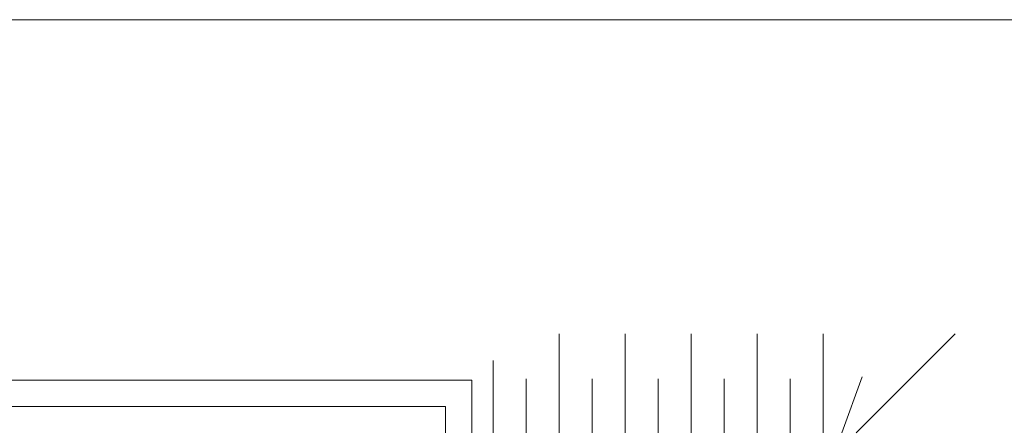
# Model space of a CAD drawing. Header units: inches. Extents: x 382808 to 408593, y -18409 to -9482.
# Tile 141 of 256: x 400120 to 401427, y -14850 to -14309. Entities that reach past the tile are written whole.
import ezdxf

# ---------------------------------------------------------------- set-up
doc = ezdxf.new("R2010")
doc.units = ezdxf.units.IN
doc.header["$LTSCALE"] = 2
doc.header["$MEASUREMENT"] = 0
doc.layers.get('DEFPOINTS').update_dxf_attribs({"linetype": 'CONTINUOUS', "lineweight": 15})
doc.layers.add('!osie_Nr_pióra__6', color=161, linetype='CONTINUOUS', lineweight=18)

msp = doc.modelspace()

# ---------------------------------------------------------------- linework, layer by layer
at = {"layer": '!osie_Nr_pióra__6', "color": 7, "linetype": 'Continuous', "lineweight": 0}
for p, q in [((400836.6, -14726.4), (400836.6, -14857.9)), ((400924.2, -14726.4), (400924.2, -14857.9)), ((401011.7, -14726.4), (401011.7, -14857.9)), ((401099.3, -14726.4), (401099.3, -14857.9)), ((401186.9, -14726.4), (401186.9, -14857.9)), ((401230.6, -14857.9), (401362.1, -14726.4)), ((400749.1, -14761.4), (400749.1, -14857.9)), ((399460.6, -14787.9), (400720.6, -14787.9)), ((400720.6, -14857.9), (400720.6, -14787.9)), ((400792.9, -14785.9), (400792.9, -14857.9)), ((400880.4, -14785.9), (400880.4, -14857.9)), ((400968, -14785.9), (400968, -14857.9)), ((401055.5, -14785.9), (401055.5, -14857.9)), ((401143.1, -14785.9), (401143.1, -14857.9)), ((401211.7, -14857.9), (401238.8, -14783.4)), ((399495.6, -14822.9), (400685.6, -14822.9)), ((400685.6, -14857.9), (400685.6, -14822.9))]:
    msp.add_line(p, q, dxfattribs=at)
at = {"layer": 'DEFPOINTS', "color": 12, "linetype": 'Continuous', "lineweight": 18}
msp.add_line((397818.9, -14308.9), (402700.9, -14308.9), dxfattribs=at)

doc.saveas('drawing.dxf')
